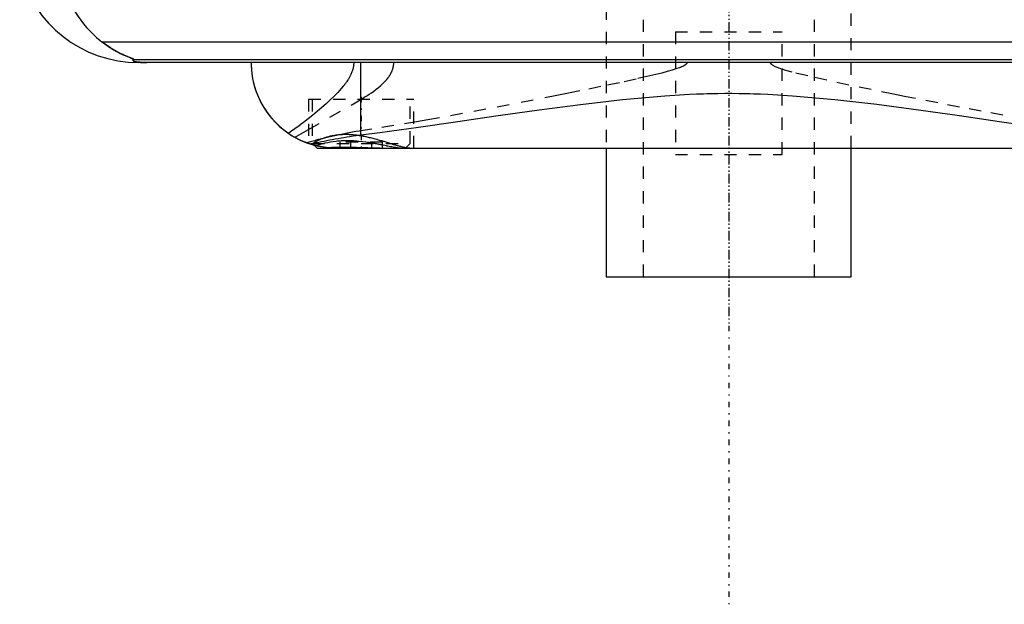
# Model space of a CAD drawing. Extents: x -105 to 105, y -104 to 484.
# Tile 1 of 8: x -58 to 23, y -104 to -56. Entities that reach past the tile are written whole.
import ezdxf

# ---------------------------------------------------------------- set-up
doc = ezdxf.new("R2010")
doc.units = 0
doc.linetypes.add('CENTER', pattern=[1.5, 0.45, -0.5, 0.05, -0.5])
doc.linetypes.add('DASHED', pattern=[2, 1, -1])
for name, color, linetype in [('AM_0', 7, 'CONTINUOUS'), ('AM_3', 7, 'DASHED'), ('AM_7', 7, 'CENTER')]:
    doc.layers.add(name, color=color, linetype=linetype)

msp = doc.modelspace()

# ---------------------------------------------------------------- linework, layer by layer
at = {"layer": 'AM_0', "color": 7, "linetype": 'CONTINUOUS'}
for p, q in [((-51.173, -58.307), (51.173, -58.307)), ((-48.569, -59.746), (48.569, -59.746)), ((48.192, -60), (-48.192, -60)), ((-30.043, -65.905), (-30.043, -60)), ((-33.848, -66.752), (-33.6, -67)), ((-33.6, -67), (33.6, -67)), ((-10, -67), (-10, -77.5)), ((10, -77.5), (10, -67)), ((-10, -77.5), (10, -77.5))]:
    msp.add_line(p, q, dxfattribs=at)
for points in [[(-54.602, -52.426, 0), (-54.568, -52.624, 0), (-54.487, -53.017, 0), (-54.393, -53.404, 0), (-54.34, -53.595, 0), (-54.284, -53.785, 0), (-54.161, -54.159, 0), (-54.024, -54.526, 0), (-53.873, -54.885, 0), (-53.708, -55.236, 0), (-53.529, -55.579, 0), (-53.435, -55.747, 0), (-53.337, -55.912, 0), (-53.131, -56.236, 0), (-52.912, -56.55, 0), (-52.68, -56.852, 0), (-52.435, -57.144, 0), (-52.177, -57.424, 0), (-52.043, -57.559, 0), (-51.906, -57.692, 0), (-51.622, -57.947, 0), (-51.326, -58.19, 0), (-51.173, -58.307, 0)], [(-51.173, -58.307, 0), (-51.062, -58.391, 0), (-50.845, -58.549, 0), (-50.632, -58.694, 0), (-50.529, -58.762, 0), (-50.427, -58.828, 0), (-50.228, -58.949, 0), (-50.037, -59.06, 0), (-49.854, -59.159, 0), (-49.681, -59.249, 0), (-49.517, -59.329, 0), (-49.439, -59.366, 0), (-49.364, -59.401, 0), (-49.221, -59.464, 0), (-49.09, -59.52, 0), (-48.964, -59.571, 0), (-48.894, -59.599, 0), (-48.875, -59.606, 0), (-48.856, -59.614, 0), (-48.847, -59.618, 0), (-48.838, -59.621, 0), (-48.82, -59.628, 0), (-48.802, -59.635, 0), (-48.785, -59.642, 0), (-48.768, -59.649, 0), (-48.751, -59.655, 0), (-48.743, -59.658, 0), (-48.735, -59.662, 0), (-48.719, -59.668, 0), (-48.704, -59.674, 0), (-48.697, -59.677, 0), (-48.69, -59.68, 0), (-48.676, -59.685, 0), (-48.662, -59.691, 0), (-48.656, -59.693, 0), (-48.65, -59.696, 0), (-48.638, -59.701, 0), (-48.627, -59.706, 0), (-48.616, -59.711, 0), (-48.607, -59.715, 0), (-48.598, -59.719, 0), (-48.594, -59.721, 0), (-48.59, -59.723, 0), (-48.584, -59.727, 0), (-48.578, -59.73, 0), (-48.574, -59.733, 0), (-48.57, -59.736, 0), (-48.568, -59.739, 0), (-48.567, -59.74, 0), (-48.567, -59.741, 0), (-48.567, -59.743, 0), (-48.568, -59.745, 0), (-48.569, -59.746, 0)], [(-48.569, -59.746, 0), (-48.581, -59.754, 0), (-48.601, -59.769, 0), (-48.617, -59.784, 0), (-48.623, -59.792, 0), (-48.628, -59.799, 0), (-48.633, -59.815, 0), (-48.633, -59.83, 0), (-48.627, -59.844, 0), (-48.615, -59.859, 0), (-48.597, -59.874, 0), (-48.585, -59.881, 0), (-48.571, -59.888, 0), (-48.536, -59.903, 0), (-48.489, -59.918, 0), (-48.428, -59.933, 0), (-48.351, -59.948, 0), (-48.298, -59.957, 0), (-48.282, -59.959, 0), (-48.265, -59.961, 0), (-48.257, -59.963, 0), (-48.248, -59.964, 0), (-48.229, -59.966, 0), (-48.209, -59.968, 0), (-48.198, -59.97, 0), (-48.187, -59.971, 0), (-48.164, -59.973, 0), (-48.14, -59.975, 0), (-48.128, -59.977, 0), (-48.115, -59.978, 0), (-48.088, -59.98, 0), (-48.06, -59.982, 0), (-48.03, -59.984, 0), (-47.999, -59.987, 0), (-47.967, -59.989, 0), (-47.95, -59.989, 0), (-47.933, -59.99, 0), (-47.911, -59.991, 0), (-47.904, -59.992, 0), (-47.898, -59.992, 0), (-47.894, -59.992, 0), (-47.891, -59.992, 0), (-47.884, -59.993, 0), (-47.877, -59.993, 0), (-47.87, -59.993, 0), (-47.863, -59.994, 0), (-47.856, -59.994, 0), (-47.852, -59.994, 0), (-47.849, -59.994, 0), (-47.842, -59.994, 0), (-47.834, -59.995, 0), (-47.827, -59.995, 0), (-47.82, -59.995, 0), (-47.812, -59.995, 0), (-47.809, -59.996, 0), (-47.805, -59.996, 0), (-47.798, -59.996, 0), (-47.791, -59.996, 0), (-47.783, -59.996, 0), (-47.775, -59.997, 0), (-47.767, -59.997, 0), (-47.763, -59.997, 0), (-47.759, -59.997, 0), (-47.751, -59.997, 0), (-47.743, -59.997, 0), (-47.734, -59.998, 0), (-47.726, -59.998, 0), (-47.717, -59.998, 0), (-47.713, -59.998, 0), (-47.708, -59.998, 0), (-47.7, -59.998, 0), (-47.691, -59.999, 0), (-47.687, -59.999, 0), (-47.682, -59.999, 0), (-47.674, -59.999, 0), (-47.665, -59.999, 0), (-47.661, -59.999, 0), (-47.657, -59.999, 0), (-47.648, -59.999, 0), (-47.64, -59.999, 0), (-47.631, -59.999, 0), (-47.622, -60, 0), (-47.612, -60, 0), (-47.608, -60, 0), (-47.603, -60, 0), (-47.594, -60, 0), (-47.584, -60, 0), (-47.575, -60, 0), (-47.565, -60, 0), (-47.556, -60, 0), (-47.551, -60, 0), (-47.546, -60, 0), (-47.537, -60, 0), (-47.528, -60, 0), (-47.523, -60, 0)], [(-39, -60, 0), (-38.997, -60.213, 0), (-38.97, -60.644, 0), (-38.916, -61.08, 0), (-38.878, -61.299, 0), (-38.833, -61.519, 0), (-38.721, -61.958, 0), (-38.578, -62.395, 0), (-38.404, -62.827, 0), (-38.199, -63.252, 0), (-37.962, -63.667, 0), (-37.833, -63.87, 0), (-37.695, -64.07, 0), (-37.397, -64.458, 0), (-37.068, -64.828, 0), (-36.71, -65.178, 0), (-36.323, -65.506, 0), (-35.907, -65.808, 0), (-35.689, -65.949, 0), (-35.464, -66.083, 0), (-34.994, -66.328, 0), (-34.475, -66.548, 0), (-34.197, -66.646, 0)], [(-39, -60, 0), (-38.998, -60.184, 0), (-38.978, -60.555, 0), (-38.938, -60.931, 0), (-38.91, -61.121, 0), (-38.876, -61.31, 0), (-38.793, -61.69, 0), (-38.687, -62.069, 0), (-38.559, -62.447, 0), (-38.407, -62.82, 0), (-38.232, -63.188, 0), (-38.136, -63.369, 0), (-38.034, -63.549, 0), (-37.812, -63.901, 0), (-37.568, -64.243, 0), (-37.3, -64.573, 0), (-37.01, -64.889, 0), (-36.698, -65.19, 0), (-36.533, -65.334, 0), (-36.363, -65.474, 0), (-36.008, -65.739, 0), (-35.633, -65.984, 0), (-35.437, -66.098, 0)], [(-30.043, -65.905, 0), (-28.496, -65.704, 0), (-25.344, -65.272, 0), (-22.121, -64.813, 0), (-20.484, -64.576, 0), (-18.832, -64.338, 0), (-15.492, -63.865, 0), (-12.109, -63.414, 0), (-8.688, -63.016, 0), (-5.229, -62.707, 0), (-3.204, -62.587, 0), (-2.626, -62.563, 0), (-2.048, -62.543, 0), (-1.758, -62.535, 0), (-1.469, -62.528, 0), (-0.889, -62.518, 0), (-0.309, -62.513, 0), (-0.018, -62.513, 0), (0.273, -62.513, 0), (0.856, -62.518, 0), (1.439, -62.528, 0), (1.73, -62.535, 0), (2.021, -62.543, 0), (2.602, -62.562, 0), (3.183, -62.586, 0), (5.211, -62.706, 0), (8.674, -63.014, 0), (12.1, -63.413, 0), (15.489, -63.864, 0), (18.832, -64.338, 0), (20.483, -64.576, 0), (22.12, -64.813, 0), (25.345, -65.273, 0)], [(-34.197, -66.646, 0), (-34.096, -66.626, 0), (-33.892, -66.585, 0), (-33.684, -66.543, 0), (-33.578, -66.522, 0), (-33.472, -66.5, 0), (-33.256, -66.457, 0), (-33.037, -66.413, 0), (-32.815, -66.369, 0), (-32.59, -66.325, 0), (-32.361, -66.281, 0), (-32.246, -66.259, 0), (-32.13, -66.237, 0), (-31.895, -66.194, 0), (-31.658, -66.152, 0), (-31.417, -66.11, 0), (-31.173, -66.07, 0), (-30.927, -66.03, 0), (-30.803, -66.011, 0), (-30.678, -65.992, 0), (-30.426, -65.956, 0), (-30.171, -65.922, 0), (-30.043, -65.905, 0)], [(-34.3, -66.612, 0), (-34.493, -66.541, 0), (-34.876, -66.382, 0), (-35.252, -66.199, 0), (-35.437, -66.098, 0)], [(-33.85, -66.751, 0), (-33.875, -66.744, 0), (-33.922, -66.731, 0), (-33.966, -66.718, 0), (-33.987, -66.712, 0), (-34.008, -66.706, 0), (-34.047, -66.694, 0), (-34.083, -66.683, 0), (-34.117, -66.672, 0), (-34.148, -66.662, 0), (-34.176, -66.653, 0), (-34.189, -66.649, 0), (-34.201, -66.645, 0), (-34.223, -66.638, 0), (-34.242, -66.631, 0), (-34.259, -66.625, 0), (-34.273, -66.621, 0), (-34.284, -66.617, 0), (-34.288, -66.616, 0), (-34.292, -66.614, 0), (-34.297, -66.612, 0), (-34.3, -66.611, 0), (-34.3, -66.611, 0)], [(-32.376, -66.99, 0), (-32.427, -66.987, 0), (-32.53, -66.98, 0), (-32.632, -66.971, 0), (-32.683, -66.967, 0), (-32.734, -66.961, 0), (-32.836, -66.95, 0), (-32.938, -66.937, 0), (-33.04, -66.922, 0), (-33.141, -66.906, 0), (-33.243, -66.889, 0), (-33.294, -66.879, 0), (-33.344, -66.87, 0), (-33.445, -66.849, 0), (-33.546, -66.827, 0), (-33.647, -66.803, 0), (-33.748, -66.778, 0), (-33.848, -66.752, 0), (-33.898, -66.738, 0), (-33.948, -66.724, 0), (-34.048, -66.694, 0), (-34.147, -66.663, 0), (-34.197, -66.646, 0)], [(-33.848, -66.752, 0), (-33.906, -66.736, 0), (-34.021, -66.702, 0), (-34.135, -66.666, 0), (-34.192, -66.648, 0)], [(-32.376, -66.99, 0), (-32.302, -66.989, 0), (-32.151, -66.987, 0), (-31.996, -66.985, 0), (-31.917, -66.984, 0), (-31.838, -66.984, 0), (-31.677, -66.983, 0), (-31.513, -66.982, 0), (-31.347, -66.982, 0), (-31.178, -66.983, 0), (-31.008, -66.984, 0), (-30.922, -66.985, 0), (-30.835, -66.985, 0), (-30.661, -66.987, 0), (-30.486, -66.989, 0), (-30.31, -66.991, 0), (-30.134, -66.994, 0), (-29.957, -66.996, 0), (-29.869, -66.997, 0), (-29.781, -66.998, 0), (-29.605, -66.999, 0), (-29.43, -67, 0), (-29.343, -67, 0)]]:
    msp.add_polyline3d(points, dxfattribs=at)
msp.add_arc((-48.192, -50), 10, 194.03784, 270, dxfattribs=at)
at = {"layer": 'AM_3', "color": 6, "linetype": 'DASHED'}
for p, q in [((-7, 457.5), (-7, -77.5)), ((7, -77.5), (7, 457.5)), ((-10, -47.5), (-10, -67)), ((10, -67), (10, -47.5)), ((-4.359, -57.5), (-4.359, -67.5)), ((-4.359, -57.5), (4.359, -57.5)), ((4.359, -67.5), (4.359, -57.5)), ((-30.043, -65.574), (-30.043, -60)), ((-34.301, -65.478), (-30.043, -63.007)), ((-34.3, -63), (-34.3, -66.611)), ((-34.3, -63), (-25.7, -63)), ((-34, -63), (-34, -66.6)), ((-26, -66.6), (-26, -63)), ((-25.7, -67), (-25.7, -63)), ((-34.192, -66.648), (-34.3, -66.612)), ((-34, -66.6), (-33.848, -66.752)), ((-34, -66.6), (-26, -66.6)), ((-31.732, -67), (-31.732, -66.5)), ((-28.268, -66.5), (-31.732, -66.5)), ((-30.866, -67), (-30.866, -66.5)), ((-29.134, -67), (-29.134, -66.5)), ((-28.268, -67), (-28.268, -66.5)), ((-26.4, -67), (-26, -66.6)), ((-33.722, -66.785), (-33.848, -66.752)), ((-4.359, -67.5), (4.359, -67.5))]:
    msp.add_line(p, q, dxfattribs=at)
for points in [[(-48.569, -59.746, 0), (-48.568, -59.745, 0), (-48.567, -59.743, 0), (-48.567, -59.741, 0), (-48.567, -59.74, 0), (-48.568, -59.739, 0), (-48.57, -59.736, 0), (-48.574, -59.733, 0), (-48.578, -59.73, 0), (-48.584, -59.727, 0), (-48.591, -59.723, 0), (-48.594, -59.721, 0), (-48.598, -59.719, 0), (-48.607, -59.715, 0), (-48.617, -59.71, 0), (-48.627, -59.706, 0), (-48.638, -59.701, 0), (-48.65, -59.696, 0), (-48.657, -59.693, 0), (-48.663, -59.69, 0), (-48.677, -59.685, 0), (-48.691, -59.679, 0), (-48.698, -59.676, 0), (-48.705, -59.673, 0), (-48.72, -59.667, 0), (-48.736, -59.661, 0), (-48.744, -59.658, 0), (-48.752, -59.655, 0), (-48.769, -59.648, 0), (-48.786, -59.641, 0), (-48.804, -59.634, 0), (-48.822, -59.627, 0), (-48.841, -59.62, 0), (-48.85, -59.616, 0), (-48.86, -59.613, 0), (-48.879, -59.605, 0), (-48.899, -59.597, 0), (-48.97, -59.569, 0), (-49.095, -59.517, 0), (-49.231, -59.459, 0), (-49.381, -59.393, 0), (-49.46, -59.356, 0), (-49.542, -59.317, 0), (-49.715, -59.232, 0), (-49.897, -59.136, 0), (-50.088, -59.03, 0), (-50.285, -58.915, 0), (-50.482, -58.793, 0), (-50.581, -58.728, 0), (-50.68, -58.663, 0), (-50.878, -58.525, 0), (-51.075, -58.381, 0), (-51.173, -58.307, 0)], [(-47.523, -60, 0), (-47.528, -60, 0), (-47.537, -60, 0), (-47.546, -60, 0), (-47.551, -60, 0), (-47.556, -60, 0), (-47.565, -60, 0), (-47.575, -60, 0), (-47.584, -60, 0), (-47.594, -60, 0), (-47.603, -60, 0), (-47.608, -60, 0), (-47.612, -60, 0), (-47.622, -60, 0), (-47.631, -59.999, 0), (-47.64, -59.999, 0), (-47.648, -59.999, 0), (-47.657, -59.999, 0), (-47.661, -59.999, 0), (-47.665, -59.999, 0), (-47.674, -59.999, 0), (-47.682, -59.999, 0), (-47.687, -59.999, 0), (-47.691, -59.999, 0), (-47.7, -59.998, 0), (-47.708, -59.998, 0), (-47.713, -59.998, 0), (-47.717, -59.998, 0), (-47.726, -59.998, 0), (-47.734, -59.998, 0), (-47.743, -59.997, 0), (-47.751, -59.997, 0), (-47.759, -59.997, 0), (-47.763, -59.997, 0), (-47.767, -59.997, 0), (-47.775, -59.997, 0), (-47.783, -59.996, 0), (-47.791, -59.996, 0), (-47.798, -59.996, 0), (-47.805, -59.996, 0), (-47.809, -59.996, 0), (-47.812, -59.995, 0), (-47.82, -59.995, 0), (-47.827, -59.995, 0), (-47.834, -59.995, 0), (-47.842, -59.994, 0), (-47.849, -59.994, 0), (-47.852, -59.994, 0), (-47.856, -59.994, 0), (-47.863, -59.994, 0), (-47.87, -59.993, 0), (-47.894, -59.992, 0), (-47.933, -59.99, 0), (-47.95, -59.989, 0), (-47.967, -59.989, 0), (-47.999, -59.987, 0), (-48.03, -59.984, 0), (-48.06, -59.982, 0), (-48.088, -59.98, 0), (-48.115, -59.978, 0), (-48.128, -59.977, 0), (-48.14, -59.975, 0), (-48.164, -59.973, 0), (-48.187, -59.971, 0), (-48.198, -59.97, 0), (-48.209, -59.968, 0), (-48.229, -59.966, 0), (-48.248, -59.964, 0), (-48.257, -59.963, 0), (-48.265, -59.961, 0), (-48.282, -59.959, 0), (-48.298, -59.957, 0), (-48.351, -59.948, 0), (-48.428, -59.933, 0), (-48.489, -59.918, 0), (-48.536, -59.903, 0), (-48.571, -59.888, 0), (-48.585, -59.881, 0), (-48.597, -59.874, 0), (-48.615, -59.859, 0), (-48.627, -59.844, 0), (-48.633, -59.83, 0), (-48.633, -59.815, 0), (-48.628, -59.799, 0), (-48.623, -59.792, 0), (-48.617, -59.784, 0), (-48.601, -59.769, 0), (-48.581, -59.754, 0), (-48.569, -59.746, 0)], [(-30.621, -60, 0), (-30.621, -60.038, 0), (-30.624, -60.113, 0), (-30.629, -60.187, 0), (-30.633, -60.225, 0), (-30.638, -60.262, 0), (-30.648, -60.335, 0), (-30.662, -60.409, 0), (-30.678, -60.482, 0), (-30.696, -60.554, 0), (-30.717, -60.626, 0), (-30.728, -60.661, 0), (-30.74, -60.697, 0), (-30.765, -60.767, 0), (-30.791, -60.836, 0), (-30.82, -60.904, 0), (-30.849, -60.971, 0), (-30.881, -61.037, 0), (-30.897, -61.07, 0), (-30.914, -61.103, 0), (-30.948, -61.167, 0), (-30.983, -61.23, 0), (-31.001, -61.262, 0), (-31.019, -61.293, 0), (-31.056, -61.354, 0), (-31.094, -61.415, 0), (-31.113, -61.445, 0), (-31.133, -61.476, 0), (-31.173, -61.536, 0), (-31.214, -61.595, 0), (-31.256, -61.654, 0), (-31.299, -61.713, 0), (-31.342, -61.771, 0), (-31.364, -61.799, 0), (-31.386, -61.828, 0), (-31.431, -61.884, 0), (-31.476, -61.94, 0), (-31.635, -62.131, 0), (-31.913, -62.439, 0), (-32.21, -62.744, 0), (-32.53, -63.053, 0), (-32.697, -63.208, 0), (-32.869, -63.364, 0), (-33.225, -63.677, 0), (-33.592, -63.988, 0), (-33.969, -64.297, 0), (-34.347, -64.599, 0), (-34.719, -64.887, 0), (-34.902, -65.026, 0), (-35.083, -65.162, 0), (-35.436, -65.422, 0), (-35.778, -65.666, 0), (-35.945, -65.783, 0)], [(-3.414, -60, 0), (-3.414, -60.001, 0), (-3.414, -60.003, 0), (-3.414, -60.005, 0), (-3.414, -60.006, 0), (-3.414, -60.007, 0), (-3.414, -60.009, 0), (-3.415, -60.011, 0), (-3.415, -60.013, 0), (-3.415, -60.015, 0), (-3.415, -60.017, 0), (-3.415, -60.018, 0), (-3.415, -60.019, 0), (-3.416, -60.021, 0), (-3.416, -60.023, 0), (-3.416, -60.025, 0), (-3.417, -60.027, 0), (-3.417, -60.029, 0), (-3.417, -60.03, 0), (-3.418, -60.031, 0), (-3.418, -60.033, 0), (-3.419, -60.035, 0), (-3.419, -60.036, 0), (-3.419, -60.037, 0), (-3.42, -60.039, 0), (-3.42, -60.041, 0), (-3.421, -60.042, 0), (-3.421, -60.043, 0), (-3.421, -60.045, 0), (-3.422, -60.047, 0), (-3.423, -60.049, 0), (-3.423, -60.051, 0), (-3.424, -60.052, 0), (-3.425, -60.053, 0), (-3.425, -60.054, 0), (-3.426, -60.056, 0), (-3.426, -60.058, 0), (-3.429, -60.065, 0), (-3.435, -60.076, 0), (-3.441, -60.086, 0), (-3.448, -60.097, 0), (-3.452, -60.102, 0), (-3.455, -60.107, 0), (-3.463, -60.116, 0), (-3.471, -60.126, 0), (-3.479, -60.135, 0), (-3.488, -60.144, 0), (-3.498, -60.152, 0), (-3.502, -60.157, 0), (-3.507, -60.161, 0), (-3.517, -60.169, 0), (-3.526, -60.177, 0), (-3.531, -60.181, 0), (-3.536, -60.185, 0), (-3.546, -60.193, 0), (-3.557, -60.2, 0), (-3.562, -60.204, 0), (-3.567, -60.207, 0), (-3.577, -60.214, 0), (-3.587, -60.221, 0), (-3.625, -60.245, 0), (-3.697, -60.285, 0), (-3.774, -60.323, 0), (-3.855, -60.359, 0), (-3.938, -60.394, 0), (-3.982, -60.411, 0), (-4.028, -60.429, 0), (-4.124, -60.464, 0), (-4.226, -60.5, 0), (-4.63, -60.628, 0), (-5.027, -60.74, 0), (-5.465, -60.856, 0), (-6.436, -61.094, 0), (-7.57, -61.353, 0), (-8.913, -61.646, 0), (-10.448, -61.97, 0), (-12.157, -62.322, 0), (-13.072, -62.507, 0), (-14.024, -62.698, 0), (-15.976, -63.082, 0), (-17.915, -63.457, 0), (-19.838, -63.82, 0), (-21.744, -64.171, 0), (-23.629, -64.509, 0), (-24.564, -64.673, 0), (-25.492, -64.834, 0), (-27.332, -65.142, 0), (-29.146, -65.435, 0), (-30.043, -65.574, 0)], [(-30.043, -63.007, 0), (-29.947, -62.953, 0), (-29.754, -62.84, 0), (-29.557, -62.72, 0), (-29.459, -62.658, 0), (-29.36, -62.595, 0), (-29.163, -62.464, 0), (-28.969, -62.327, 0), (-28.777, -62.184, 0), (-28.592, -62.036, 0), (-28.413, -61.882, 0), (-28.326, -61.804, 0), (-28.242, -61.724, 0), (-28.081, -61.56, 0), (-27.929, -61.388, 0), (-27.844, -61.282, 0), (-27.821, -61.251, 0), (-27.797, -61.219, 0), (-27.786, -61.203, 0), (-27.775, -61.188, 0), (-27.752, -61.155, 0), (-27.73, -61.123, 0), (-27.708, -61.091, 0), (-27.687, -61.058, 0), (-27.666, -61.024, 0), (-27.656, -61.008, 0), (-27.646, -60.991, 0), (-27.626, -60.957, 0), (-27.607, -60.923, 0), (-27.588, -60.888, 0), (-27.57, -60.854, 0), (-27.552, -60.819, 0), (-27.544, -60.801, 0), (-27.535, -60.783, 0), (-27.519, -60.748, 0), (-27.503, -60.712, 0), (-27.495, -60.694, 0), (-27.488, -60.675, 0), (-27.473, -60.639, 0), (-27.459, -60.602, 0), (-27.453, -60.583, 0), (-27.446, -60.565, 0), (-27.434, -60.527, 0), (-27.422, -60.49, 0), (-27.412, -60.451, 0), (-27.402, -60.413, 0), (-27.392, -60.374, 0), (-27.388, -60.355, 0), (-27.384, -60.335, 0), (-27.377, -60.296, 0), (-27.37, -60.257, 0), (-27.365, -60.218, 0), (-27.36, -60.179, 0), (-27.356, -60.139, 0), (-27.355, -60.119, 0), (-27.353, -60.1, 0), (-27.351, -60.06, 0), (-27.35, -60.02, 0), (-27.35, -60, 0)], [(24.118, -64.595, 0), (22.379, -64.286, 0), (20.622, -63.965, 0), (18.849, -63.634, 0), (17.061, -63.293, 0), (15.26, -62.942, 0), (14.355, -62.764, 0), (13.448, -62.583, 0), (11.629, -62.214, 0), (9.806, -61.836, 0), (8.013, -61.451, 0), (6.447, -61.096, 0), (5.172, -60.779, 0), (4.665, -60.638, 0), (4.591, -60.616, 0), (4.451, -60.573, 0), (4.322, -60.532, 0), (4.261, -60.512, 0), (4.203, -60.492, 0), (4.093, -60.453, 0), (3.994, -60.416, 0), (3.904, -60.38, 0), (3.822, -60.345, 0), (3.749, -60.311, 0), (3.716, -60.294, 0), (3.684, -60.278, 0), (3.627, -60.246, 0), (3.577, -60.214, 0), (3.551, -60.196, 0), (3.544, -60.191, 0), (3.537, -60.185, 0), (3.533, -60.183, 0), (3.53, -60.18, 0), (3.524, -60.175, 0), (3.517, -60.17, 0), (3.511, -60.165, 0), (3.505, -60.16, 0), (3.5, -60.154, 0), (3.497, -60.152, 0), (3.494, -60.149, 0), (3.489, -60.144, 0), (3.484, -60.139, 0), (3.479, -60.134, 0), (3.474, -60.129, 0), (3.469, -60.124, 0), (3.467, -60.121, 0), (3.465, -60.119, 0), (3.461, -60.114, 0), (3.457, -60.109, 0), (3.455, -60.106, 0), (3.453, -60.104, 0), (3.449, -60.098, 0), (3.445, -60.093, 0), (3.444, -60.09, 0), (3.442, -60.088, 0), (3.438, -60.082, 0), (3.435, -60.076, 0), (3.432, -60.071, 0), (3.429, -60.065, 0), (3.427, -60.059, 0), (3.426, -60.056, 0), (3.424, -60.053, 0), (3.422, -60.047, 0), (3.42, -60.041, 0), (3.419, -60.035, 0), (3.417, -60.029, 0), (3.416, -60.022, 0), (3.415, -60.019, 0), (3.415, -60.016, 0), (3.414, -60.01, 0), (3.414, -60.003, 0), (3.414, -60, 0)], [(-35.437, -66.098, 0), (-35.256, -66.003, 0), (-34.883, -65.802, 0), (-34.498, -65.589, 0), (-34.301, -65.478, 0)], [(-30.043, -65.574, 0), (-30.181, -65.595, 0), (-30.456, -65.641, 0), (-30.727, -65.688, 0), (-30.861, -65.713, 0), (-30.995, -65.738, 0), (-31.26, -65.789, 0), (-31.521, -65.842, 0), (-31.78, -65.897, 0), (-32.034, -65.952, 0), (-32.285, -66.009, 0), (-32.41, -66.037, 0), (-32.533, -66.066, 0), (-32.777, -66.124, 0), (-33.017, -66.181, 0), (-33.253, -66.239, 0), (-33.486, -66.296, 0), (-33.715, -66.353, 0), (-33.828, -66.382, 0), (-33.939, -66.409, 0), (-34.16, -66.464, 0), (-34.377, -66.518, 0), (-34.484, -66.545, 0)], [(-26.032, -67, 0), (-26.051, -67, 0), (-26.091, -66.998, 0), (-26.132, -66.996, 0), (-26.154, -66.994, 0), (-26.176, -66.992, 0), (-26.222, -66.987, 0), (-26.27, -66.98, 0), (-26.319, -66.972, 0), (-26.371, -66.963, 0), (-26.424, -66.953, 0), (-26.452, -66.948, 0), (-26.479, -66.942, 0), (-26.536, -66.93, 0), (-26.595, -66.916, 0), (-26.655, -66.901, 0), (-26.717, -66.886, 0), (-26.78, -66.87, 0), (-26.812, -66.861, 0), (-26.845, -66.852, 0), (-26.911, -66.834, 0), (-26.979, -66.815, 0), (-27.013, -66.805, 0), (-27.048, -66.795, 0), (-27.119, -66.774, 0), (-27.19, -66.753, 0), (-27.227, -66.742, 0), (-27.264, -66.731, 0), (-27.338, -66.709, 0), (-27.414, -66.686, 0), (-27.491, -66.662, 0), (-27.569, -66.638, 0), (-27.648, -66.613, 0), (-27.688, -66.601, 0), (-27.728, -66.588, 0), (-27.81, -66.563, 0), (-27.892, -66.538, 0), (-27.975, -66.512, 0), (-28.06, -66.486, 0), (-28.145, -66.46, 0), (-28.188, -66.447, 0), (-28.231, -66.434, 0), (-28.318, -66.408, 0), (-28.406, -66.382, 0), (-28.494, -66.356, 0), (-28.584, -66.331, 0), (-28.674, -66.305, 0), (-28.719, -66.292, 0), (-28.765, -66.28, 0), (-28.856, -66.255, 0), (-28.948, -66.23, 0), (-29.041, -66.206, 0), (-29.134, -66.182, 0), (-29.228, -66.159, 0), (-29.275, -66.148, 0), (-29.322, -66.137, 0), (-29.417, -66.115, 0), (-29.512, -66.094, 0), (-29.607, -66.073, 0), (-29.703, -66.054, 0), (-29.799, -66.035, 0), (-29.847, -66.026, 0), (-29.895, -66.017, 0), (-29.991, -66, 0), (-30.088, -65.984, 0), (-30.136, -65.976, 0), (-30.185, -65.969, 0), (-30.282, -65.955, 0), (-30.379, -65.943, 0), (-30.427, -65.937, 0), (-30.476, -65.931, 0), (-30.573, -65.921, 0), (-30.67, -65.912, 0), (-30.766, -65.904, 0), (-30.862, -65.898, 0), (-30.958, -65.893, 0), (-31.005, -65.891, 0), (-31.053, -65.889, 0), (-31.147, -65.887, 0), (-31.24, -65.886, 0), (-31.333, -65.886, 0), (-31.425, -65.888, 0), (-31.516, -65.891, 0), (-31.562, -65.893, 0), (-31.607, -65.896, 0), (-31.697, -65.901, 0), (-31.786, -65.909, 0), (-31.874, -65.917, 0), (-31.961, -65.927, 0), (-32.048, -65.938, 0), (-32.091, -65.944, 0), (-32.133, -65.95, 0), (-32.217, -65.963, 0), (-32.3, -65.978, 0), (-32.381, -65.993, 0), (-32.461, -66.01, 0), (-32.539, -66.027, 0), (-32.578, -66.036, 0), (-32.617, -66.046, 0), (-32.692, -66.065, 0), (-32.766, -66.085, 0), (-32.839, -66.106, 0), (-32.91, -66.128, 0), (-32.98, -66.15, 0), (-33.014, -66.161, 0), (-33.048, -66.173, 0), (-33.114, -66.196, 0), (-33.179, -66.22, 0), (-33.211, -66.232, 0), (-33.242, -66.245, 0), (-33.304, -66.269, 0), (-33.364, -66.294, 0), (-33.393, -66.307, 0), (-33.422, -66.32, 0), (-33.479, -66.346, 0), (-33.534, -66.371, 0), (-33.587, -66.397, 0), (-33.639, -66.423, 0), (-33.688, -66.449, 0), (-33.713, -66.462, 0), (-33.736, -66.475, 0), (-33.782, -66.501, 0), (-33.827, -66.527, 0), (-33.869, -66.552, 0), (-33.91, -66.578, 0), (-33.948, -66.603, 0), (-33.967, -66.615, 0), (-33.985, -66.628, 0), (-34.02, -66.652, 0), (-34.053, -66.676, 0), (-34.069, -66.687, 0)], [(-33.722, -66.785, 0), (-33.651, -66.761, 0), (-33.497, -66.712, 0), (-33.33, -66.662, 0), (-33.241, -66.637, 0), (-33.149, -66.613, 0), (-32.954, -66.565, 0), (-32.747, -66.521, 0), (-32.528, -66.48, 0), (-32.298, -66.445, 0), (-32.059, -66.415, 0), (-31.936, -66.403, 0), (-31.81, -66.392, 0), (-31.662, -66.382, 0), (-31.619, -66.38, 0), (-31.575, -66.378, 0), (-31.554, -66.377, 0), (-31.532, -66.376, 0), (-31.488, -66.374, 0), (-31.444, -66.372, 0), (-31.4, -66.371, 0), (-31.356, -66.37, 0), (-31.312, -66.369, 0), (-31.289, -66.369, 0), (-31.267, -66.368, 0), (-31.222, -66.368, 0), (-31.177, -66.368, 0), (-31.132, -66.368, 0), (-31.087, -66.368, 0), (-31.042, -66.368, 0), (-31.019, -66.369, 0), (-30.996, -66.369, 0), (-30.951, -66.37, 0), (-30.905, -66.371, 0), (-30.86, -66.372, 0), (-30.814, -66.374, 0), (-30.768, -66.376, 0), (-30.745, -66.377, 0), (-30.722, -66.378, 0), (-30.677, -66.38, 0), (-30.631, -66.382, 0), (-30.47, -66.392, 0), (-30.331, -66.403, 0), (-30.193, -66.415, 0), (-29.915, -66.445, 0), (-29.638, -66.48, 0), (-29.499, -66.5, 0)], [(-29.499, -66.5, 0), (-29.464, -66.505, 0), (-29.393, -66.516, 0), (-29.322, -66.527, 0), (-29.287, -66.533, 0), (-29.252, -66.538, 0), (-29.182, -66.55, 0), (-29.112, -66.562, 0), (-29.043, -66.573, 0), (-28.973, -66.586, 0), (-28.904, -66.598, 0), (-28.87, -66.604, 0), (-28.836, -66.61, 0), (-28.768, -66.623, 0), (-28.7, -66.635, 0), (-28.632, -66.648, 0), (-28.565, -66.661, 0), (-28.498, -66.674, 0), (-28.465, -66.68, 0), (-28.432, -66.686, 0), (-28.366, -66.699, 0), (-28.301, -66.712, 0), (-28.268, -66.718, 0)], [(-28.268, -66.718, 0), (-28.206, -66.731, 0), (-28.083, -66.755, 0), (-27.962, -66.779, 0), (-27.903, -66.791, 0), (-27.844, -66.802, 0), (-27.727, -66.825, 0), (-27.613, -66.847, 0), (-27.501, -66.868, 0), (-27.391, -66.887, 0), (-27.284, -66.906, 0), (-27.231, -66.915, 0), (-27.179, -66.923, 0), (-27.078, -66.939, 0), (-26.979, -66.954, 0), (-26.882, -66.966, 0), (-26.789, -66.977, 0), (-26.699, -66.986, 0), (-26.655, -66.99, 0), (-26.613, -66.993, 0), (-26.53, -66.997, 0), (-26.45, -67, 0), (-26.412, -67, 0)], [(-32, -67, 0), (-32.067, -67, 0), (-32.199, -66.997, 0), (-32.328, -66.992, 0), (-32.392, -66.989, 0), (-32.454, -66.985, 0), (-32.576, -66.976, 0), (-32.694, -66.966, 0), (-32.808, -66.953, 0), (-32.917, -66.94, 0), (-33.022, -66.925, 0), (-33.073, -66.917, 0), (-33.123, -66.909, 0), (-33.222, -66.893, 0), (-33.318, -66.875, 0), (-33.411, -66.856, 0), (-33.5, -66.837, 0), (-33.585, -66.818, 0), (-33.626, -66.809, 0), (-33.666, -66.799, 0), (-33.743, -66.779, 0), (-33.816, -66.76, 0), (-33.85, -66.751, 0)], [(-32.725, -66.962, 0), (-32.764, -66.958, 0), (-32.84, -66.949, 0), (-32.914, -66.94, 0), (-32.95, -66.935, 0), (-32.985, -66.93, 0), (-33.055, -66.92, 0), (-33.124, -66.909, 0), (-33.191, -66.898, 0), (-33.257, -66.886, 0), (-33.322, -66.874, 0), (-33.354, -66.868, 0), (-33.385, -66.862, 0), (-33.447, -66.849, 0), (-33.507, -66.836, 0), (-33.565, -66.823, 0), (-33.621, -66.81, 0), (-33.675, -66.797, 0), (-33.702, -66.79, 0), (-33.728, -66.783, 0), (-33.778, -66.77, 0), (-33.826, -66.758, 0), (-33.85, -66.751, 0)], [(-31.733, -66.934, 0), (-31.762, -66.935, 0), (-31.821, -66.935, 0), (-31.88, -66.936, 0), (-31.909, -66.937, 0), (-31.938, -66.937, 0), (-31.995, -66.938, 0), (-32.052, -66.94, 0), (-32.109, -66.941, 0), (-32.165, -66.942, 0), (-32.221, -66.944, 0), (-32.249, -66.945, 0), (-32.276, -66.946, 0), (-32.331, -66.947, 0), (-32.386, -66.949, 0), (-32.439, -66.951, 0), (-32.493, -66.953, 0), (-32.545, -66.955, 0), (-32.571, -66.956, 0), (-32.597, -66.957, 0), (-32.649, -66.959, 0), (-32.7, -66.961, 0), (-32.725, -66.962, 0)], [(-28.494, -67, 0), (-28.58, -67, 0), (-28.755, -66.998, 0), (-28.932, -66.995, 0), (-29.022, -66.993, 0), (-29.112, -66.991, 0), (-29.293, -66.985, 0), (-29.476, -66.98, 0), (-29.66, -66.973, 0), (-29.844, -66.967, 0), (-30.028, -66.961, 0), (-30.12, -66.958, 0), (-30.212, -66.955, 0), (-30.396, -66.949, 0), (-30.58, -66.944, 0), (-30.762, -66.94, 0), (-30.943, -66.937, 0), (-31.123, -66.935, 0), (-31.212, -66.934, 0), (-31.301, -66.933, 0), (-31.476, -66.933, 0), (-31.648, -66.934, 0), (-31.733, -66.934, 0)]]:
    msp.add_polyline3d(points, dxfattribs=at)
at = {"layer": 'AM_7', "color": 4, "linetype": 'CENTER'}
for p, q in [((0, 484.25), (0, -104.25)), ((0, 20.475), (0, -81.35)), ((-30, -62.8), (-30, -67.2))]:
    msp.add_line(p, q, dxfattribs=at)

doc.saveas('drawing.dxf')
